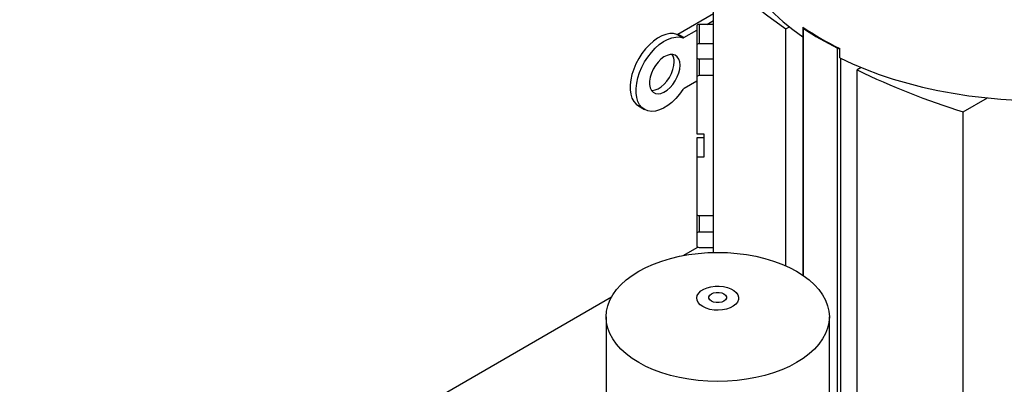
# Model space of a CAD drawing. Header units: inches. Extents: x 4 to 172, y 4 to 132.
# Tile 36 of 38: x 139 to 155, y 108 to 114. Entities that reach past the tile are written whole.
import ezdxf

# ---------------------------------------------------------------- set-up
doc = ezdxf.new("R2010")
doc.units = ezdxf.units.IN
doc.header["$LTSCALE"] = 16
doc.header["$MEASUREMENT"] = 0

msp = doc.modelspace()

# ---------------------------------------------------------------- linework, layer by layer
for p, q in [((150.716, 110.218), (150.716, 114.897)), ((150.133, 113.802), (150.716, 114.14)), ((150.441, 113.931), (150.441, 113.613)), ((150.48, 113.963), (150.48, 113.645)), ((150.716, 113.963), (150.48, 113.963)), ((150.605, 113.963), (150.716, 114.027)), ((151.907, 113.891), (151.966, 113.922)), ((152.184, 113.912), (152.184, 109.845)), ((150.213, 113.743), (150.116, 113.799)), ((150.23, 113.746), (150.133, 113.802)), ((150.23, 113.746), (150.441, 113.868)), ((151.907, 109.998), (151.907, 113.891)), ((152.194, 109.838), (152.194, 113.897)), ((150.441, 113.613), (150.441, 113.428)), ((150.716, 113.645), (150.48, 113.645)), ((152.755, 106.648), (152.755, 113.573)), ((152.791, 113.411), (152.791, 113.569)), ((150.441, 113.409), (150.441, 113.09)), ((150.48, 113.396), (150.716, 113.396)), ((150.48, 113.396), (150.48, 113.123)), ((152.807, 106.678), (152.807, 113.403)), ((150.716, 113.123), (150.48, 113.123)), ((153.142, 113.255), (153.079, 113.215)), ((153.079, 106.835), (153.079, 113.215)), ((150.441, 113.032), (150.232, 112.911)), ((150.441, 113.09), (150.441, 112.166)), ((149.484, 112.623), (149.581, 112.566)), ((154.822, 112.527), (155.218, 112.756)), ((154.822, 106.038), (154.822, 112.527)), ((150.441, 112.166), (150.559, 112.166)), ((150.559, 112.166), (150.559, 111.78)), ((150.441, 112.099), (150.441, 111.78)), ((150.559, 112.099), (150.441, 112.099)), ((150.441, 111.78), (150.441, 110.856)), ((150.559, 111.78), (150.441, 111.78)), ((150.441, 110.837), (150.441, 110.519)), ((150.48, 110.824), (150.716, 110.824)), ((150.48, 110.824), (150.48, 110.551)), ((150.441, 110.519), (150.441, 110.334)), ((150.716, 110.551), (150.48, 110.551)), ((150.217, 110.167), (150.459, 110.306)), ((150.48, 110.302), (150.716, 110.302)), ((139.315, 103.873), (149.04, 109.487)), ((148.95, 109.159), (148.95, 105.828)), ((152.62, 106.57), (152.62, 109.159))]:
    msp.add_line(p, q)
at = {"flags": 128}
for points in [[(150.974, 115.672), (150.976, 115.595), (150.99, 115.441), (151.017, 115.288), (151.059, 115.136), (151.114, 114.986), (151.182, 114.837), (151.264, 114.69), (151.359, 114.547), (151.467, 114.406), (151.587, 114.268), (151.719, 114.135), (151.863, 114.005), (152.019, 113.881), (152.186, 113.761)], [(150.116, 113.799), (150.059, 113.812), (149.998, 113.811), (149.932, 113.798), (149.865, 113.773), (149.796, 113.735), (149.728, 113.686), (149.662, 113.627), (149.599, 113.559), (149.54, 113.484), (149.488, 113.402), (149.442, 113.316), (149.405, 113.228), (149.376, 113.14), (149.356, 113.053), (149.347, 112.968), (149.347, 112.889), (149.357, 112.817), (149.377, 112.752), (149.406, 112.697), (149.443, 112.653), (149.484, 112.623)], [(150.214, 112.894), (150.158, 112.816), (150.096, 112.745), (150.031, 112.682), (149.964, 112.63), (149.895, 112.588), (149.827, 112.558), (149.761, 112.54), (149.697, 112.535), (149.639, 112.543), (149.586, 112.564), (149.541, 112.596), (149.503, 112.641), (149.474, 112.696), (149.454, 112.76), (149.444, 112.833), (149.444, 112.912), (149.454, 112.996), (149.473, 113.084), (149.502, 113.172), (149.54, 113.26), (149.585, 113.346), (149.638, 113.427), (149.696, 113.503), (149.759, 113.571), (149.825, 113.63), (149.893, 113.679), (149.962, 113.716), (150.03, 113.742), (150.095, 113.755), (150.156, 113.756), (150.213, 113.743)], [(150.167, 113.291), (150.162, 113.346), (150.146, 113.393), (150.122, 113.43), (150.089, 113.455), (150.049, 113.468), (150.003, 113.468), (149.954, 113.454), (149.903, 113.428), (149.853, 113.39), (149.806, 113.342), (149.763, 113.286), (149.726, 113.225), (149.697, 113.16), (149.677, 113.095), (149.667, 113.031), (149.667, 112.973), (149.677, 112.921), (149.697, 112.879), (149.726, 112.848), (149.763, 112.829), (149.806, 112.823), (149.853, 112.83), (149.903, 112.85), (149.954, 112.882), (150.003, 112.925), (150.049, 112.977), (150.089, 113.036), (150.122, 113.099), (150.146, 113.165), (150.162, 113.229), (150.167, 113.291)], [(149.697, 112.879), (149.708, 112.879), (149.756, 112.886), (149.806, 112.906), (149.857, 112.938), (149.906, 112.981), (149.951, 113.033), (149.991, 113.092), (150.024, 113.156), (150.049, 113.221), (150.064, 113.286), (150.069, 113.347)], [(150.442, 113.418), (150.441, 113.415), (150.441, 113.409)], [(152.791, 113.411), (152.999, 113.315), (153.216, 113.225), (153.44, 113.142), (153.671, 113.065), (153.909, 112.996), (154.153, 112.934), (154.402, 112.879), (154.656, 112.832), (154.913, 112.792), (155.174, 112.76), (155.437, 112.736), (155.702, 112.72)], [(150.442, 110.846), (150.441, 110.843), (150.441, 110.837)], [(152.083, 108.41), (151.965, 108.348), (151.838, 108.292), (151.703, 108.242), (151.561, 108.199), (151.413, 108.164), (151.26, 108.136), (151.104, 108.116), (150.945, 108.104), (150.785, 108.1), (150.625, 108.104), (150.467, 108.116), (150.31, 108.136), (150.158, 108.164), (150.01, 108.199), (149.868, 108.242), (149.733, 108.292), (149.606, 108.348), (149.488, 108.41), (149.379, 108.479), (149.282, 108.552), (149.196, 108.63), (149.122, 108.712), (149.061, 108.797), (149.013, 108.885), (148.978, 108.975), (148.957, 109.067), (148.95, 109.159), (148.957, 109.252), (148.978, 109.343), (149.013, 109.434), (149.061, 109.522), (149.122, 109.607), (149.196, 109.689), (149.282, 109.767), (149.379, 109.84), (149.488, 109.909), (149.606, 109.971), (149.733, 110.027), (149.868, 110.077), (150.01, 110.12), (150.158, 110.155), (150.31, 110.183), (150.467, 110.203), (150.625, 110.215), (150.785, 110.219), (150.945, 110.215), (151.104, 110.203), (151.26, 110.183), (151.413, 110.155), (151.561, 110.12), (151.703, 110.077), (151.838, 110.027), (151.965, 109.971), (152.083, 109.909), (152.191, 109.84), (152.288, 109.767), (152.374, 109.689), (152.448, 109.607), (152.51, 109.522), (152.558, 109.434), (152.592, 109.343), (152.613, 109.252), (152.62, 109.159), (152.613, 109.067), (152.592, 108.975), (152.558, 108.885), (152.51, 108.797), (152.448, 108.712), (152.374, 108.63), (152.288, 108.552), (152.191, 108.479), (152.083, 108.41)], [(150.542, 109.328), (150.498, 109.359), (150.466, 109.394), (150.447, 109.433), (150.442, 109.473), (150.45, 109.513), (150.473, 109.551), (150.508, 109.586), (150.555, 109.615), (150.611, 109.639), (150.674, 109.656), (150.742, 109.665), (150.811, 109.666), (150.88, 109.659), (150.944, 109.644), (151.002, 109.622), (151.052, 109.593), (151.09, 109.56), (151.116, 109.523), (151.128, 109.483), (151.126, 109.443), (151.11, 109.404), (151.081, 109.367), (151.04, 109.335), (150.989, 109.308), (150.929, 109.288), (150.863, 109.275), (150.794, 109.27), (150.725, 109.273), (150.658, 109.284), (150.596, 109.302), (150.542, 109.328)], [(150.682, 109.42), (150.656, 109.441), (150.642, 109.466), (150.642, 109.492), (150.656, 109.517), (150.682, 109.538), (150.719, 109.554), (150.762, 109.562), (150.808, 109.562), (150.851, 109.554), (150.888, 109.538), (150.915, 109.517), (150.929, 109.492), (150.929, 109.466), (150.915, 109.441), (150.888, 109.42), (150.851, 109.404), (150.808, 109.396), (150.762, 109.396), (150.719, 109.404), (150.682, 109.42)]]:
    msp.add_lwpolyline(points, dxfattribs=at)
for centre, radius, start, end in [((155.857, 119.777), 7.088, 223.5029, 236.1324), ((150.477, 113.927), 0.0363, 84.8174, 173.6487), ((152.201, 113.912), 0.0164, 157.946, 243.9532), ((154.897, 117.916), 4.831, 235.854, 244.1513), ((150.121, 113.82), 0.0214, 255.1919, 304.2363), ((154.893, 117.924), 4.848, 236.1712, 243.8342), ((150.218, 113.764), 0.0214, 255.1919, 304.2363), ((150.477, 113.609), 0.0363, 84.8174, 173.6487), ((149.855, 113.357), 0.214, 357.3284, 31.5718), ((150.477, 113.432), 0.0363, 186.3513, 275.1826), ((152.781, 113.63), 0.0621, 245.6284, 279.8294), ((150.477, 113.086), 0.0363, 84.8174, 173.6487), ((158.444, 124.258), 12.278, 244.0897, 252.8411), ((150.26, 112.864), 0.0548, 121.6947, 147.5979), ((150.477, 110.86), 0.0363, 186.3513, 275.1826), ((150.477, 110.515), 0.0363, 84.8174, 173.6487), ((150.477, 110.338), 0.0363, 186.3513, 275.1826)]:
    msp.add_arc(centre, radius, start, end)

doc.saveas('drawing.dxf')
